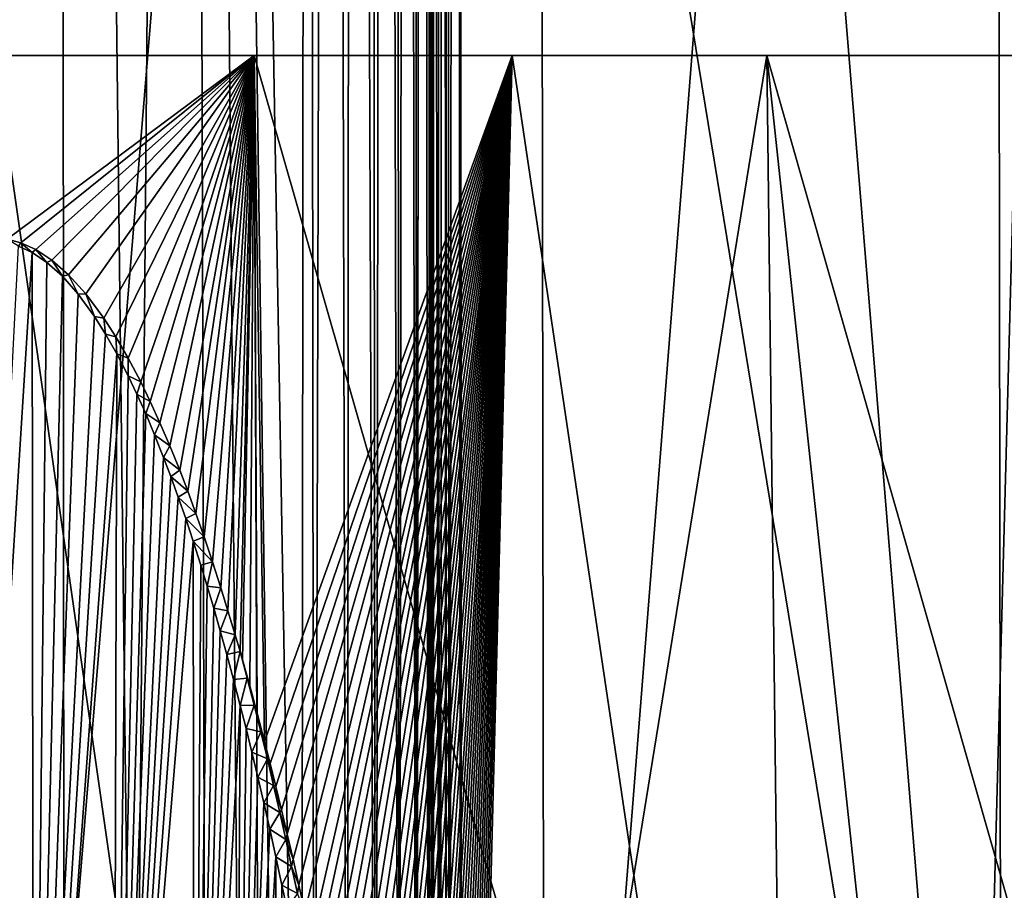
# Model space of a CAD drawing. Header units: millimetres. Extents: x -23 to 23, y -1 to 161.
# Tile 52 of 68: x 0.16 to 6.33, y 124.3 to 129.76. Entities that reach past the tile are written whole.
import ezdxf

# ---------------------------------------------------------------- set-up
doc = ezdxf.new("R2010")
doc.units = ezdxf.units.MM
doc.header["$LTSCALE"] = 79.788429
for name, color, linetype in [('106', 7, 'CONTINUOUS'), ('112', 7, 'CONTINUOUS'), ('115', 7, 'CONTINUOUS'), ('116', 7, 'CONTINUOUS'), ('130', 7, 'CONTINUOUS'), ('65', 7, 'CONTINUOUS'), ('67', 7, 'CONTINUOUS'), ('68', 7, 'CONTINUOUS')]:
    doc.layers.add(name, color=color, linetype=linetype)

msp = doc.modelspace()

# ---------------------------------------------------------------- linework, layer by layer
at = {"layer": '106', "color": 7, "linetype": 'CONTINUOUS'}
for points in [[(-0.4122, 159.9961, 21.0487), (0.0072, 120.5366, 21.3703), (0.4124, 159.9961, 21.0487), (-0.4122, 159.9961, 21.0487)], [(0.0072, 120.5366, 21.3703), (0.4368, 120.492, 21.3962), (0.4124, 159.9961, 21.0487), (0.0072, 120.5366, 21.3703)], [(0.4368, 120.492, 21.3962), (0.8752, 120.354, 21.4754), (0.4124, 159.9961, 21.0487), (0.4368, 120.492, 21.3962)], [(0.4124, 159.9961, 21.0487), (0.8752, 120.354, 21.4754), (1.2171, 159.99, 21.229), (0.4124, 159.9961, 21.0487)], [(0.8752, 120.354, 21.4754), (1.3267, 120.1026, 21.6166), (1.2171, 159.99, 21.229), (0.8752, 120.354, 21.4754)], [(1.7833, 119.708, 21.8287), (1.9251, 119.5481, 21.9108), (1.2171, 159.99, 21.229), (1.7833, 119.708, 21.8287)], [(1.2171, 159.99, 21.229), (1.9251, 119.5481, 21.9108), (1.9629, 159.9781, 21.5809), (1.2171, 159.99, 21.229)], [(1.5556, 119.9252, 21.7135), (1.7833, 119.708, 21.8287), (1.2171, 159.99, 21.229), (1.5556, 119.9252, 21.7135)], [(1.3267, 120.1026, 21.6166), (1.5556, 119.9252, 21.7135), (1.2171, 159.99, 21.229), (1.3267, 120.1026, 21.6166)], [(1.9251, 119.5481, 21.9108), (2.0052, 119.4478, 21.961), (1.9629, 159.9781, 21.5809), (1.9251, 119.5481, 21.9108)], [(1.9629, 159.9781, 21.5809), (2.0052, 119.4478, 21.961), (2.1139, 159.966, 21.6788), (1.9629, 159.9781, 21.5809)], [(2.0052, 119.4478, 21.961), (2.2118, 119.1487, 22.1042), (2.1139, 159.966, 21.6788), (2.0052, 119.4478, 21.961)], [(2.1139, 159.966, 21.6788), (2.2118, 119.1487, 22.1042), (2.2417, 159.9382, 21.7703), (2.1139, 159.966, 21.6788)], [(2.2118, 119.1487, 22.1042), (2.3921, 118.8232, 22.2473), (2.2417, 159.9382, 21.7703), (2.2118, 119.1487, 22.1042)], [(2.2417, 159.9382, 21.7703), (2.3921, 118.8232, 22.2473), (2.3496, 159.8974, 21.8542), (2.2417, 159.9382, 21.7703)], [(2.3496, 159.8974, 21.8542), (2.3921, 118.8232, 22.2473), (2.441, 159.8455, 21.9306), (2.3496, 159.8974, 21.8542)], [(2.3921, 118.8232, 22.2473), (2.5391, 118.4864, 22.3786), (2.441, 159.8455, 21.9306), (2.3921, 118.8232, 22.2473)], [(2.441, 159.8455, 21.9306), (2.5391, 118.4864, 22.3786), (2.5181, 159.7839, 21.999), (2.441, 159.8455, 21.9306)], [(2.5181, 159.7839, 21.999), (2.5391, 118.4864, 22.3786), (2.5825, 159.7142, 22.0594), (2.5181, 159.7839, 21.999)], [(2.5391, 118.4864, 22.3786), (2.6466, 118.1666, 22.4844), (2.5825, 159.7142, 22.0594), (2.5391, 118.4864, 22.3786)], [(2.5825, 159.7142, 22.0594), (2.6466, 118.1666, 22.4844), (2.6355, 159.6372, 22.1115), (2.5825, 159.7142, 22.0594)], [(2.6466, 118.1666, 22.4844), (2.6497, 118.1559, 22.4876), (2.6355, 159.6372, 22.1115), (2.6466, 118.1666, 22.4844)], [(2.6355, 159.6372, 22.1115), (2.6497, 118.1559, 22.4876), (2.6781, 159.5542, 22.1549), (2.6355, 159.6372, 22.1115)], [(2.6497, 118.1559, 22.4876), (2.7246, 117.8512, 22.5672), (2.6781, 159.5542, 22.1549), (2.6497, 118.1559, 22.4876)], [(2.6781, 159.5542, 22.1549), (2.7246, 117.8512, 22.5672), (2.7336, 159.374, 22.2144), (2.6781, 159.5542, 22.1549)], [(2.7336, 159.374, 22.2144), (2.7246, 117.8512, 22.5672), (2.7394, 117.8512, 22.5829), (2.7336, 159.374, 22.2144)], [(2.7394, 117.8512, 22.5829), (2.7529, 138.5378, 22.4169), (2.7336, 159.374, 22.2144), (2.7394, 117.8512, 22.5829)], [(2.7541, 117.8512, 22.5987), (2.7529, 138.5378, 22.4169), (2.7394, 117.8512, 22.5829), (2.7541, 117.8512, 22.5987)]]:
    msp.add_3dface(points, dxfattribs=at)
at = {"layer": '112', "color": 7, "linetype": 'CONTINUOUS'}
for points in [[(2.8134, 159.1855, 22.2805), (2.7517, 159.1851, 22.2354), (2.7965, 117.8515, 22.6335), (2.8134, 159.1855, 22.2805)], [(2.7517, 159.1851, 22.2354), (2.7529, 138.5378, 22.4169), (2.7965, 117.8515, 22.6335), (2.7517, 159.1851, 22.2354)], [(2.8321, 117.8516, 22.6507), (2.8134, 159.1855, 22.2805), (2.7965, 117.8515, 22.6335), (2.8321, 117.8516, 22.6507)], [(2.8304, 159.1855, 22.2876), (2.8134, 159.1855, 22.2805), (2.8321, 117.8516, 22.6507), (2.8304, 159.1855, 22.2876)], [(2.8878, 159.1856, 22.2992), (2.8304, 159.1855, 22.2876), (2.853, 117.8517, 22.6571), (2.8878, 159.1856, 22.2992)], [(2.853, 117.8517, 22.6571), (2.8304, 159.1855, 22.2876), (2.8321, 117.8516, 22.6507), (2.853, 117.8517, 22.6571)], [(2.9264, 117.8517, 22.6613), (2.8878, 159.1856, 22.2992), (2.853, 117.8517, 22.6571), (2.9264, 117.8517, 22.6613)], [(2.9264, 117.8517, 22.6613), (2.9254, 138.59, 22.479), (2.8878, 159.1856, 22.2992), (2.9264, 117.8517, 22.6613)], [(2.7529, 138.5378, 22.4169), (2.7541, 117.8512, 22.5987), (2.7965, 117.8515, 22.6335), (2.7529, 138.5378, 22.4169)]]:
    msp.add_3dface(points, dxfattribs=at)
at = {"layer": '115', "color": 7, "linetype": 'CONTINUOUS'}
for points in [[(0.2369, 128.2978, 20.7705), (-0.2508, 120.5384, 20.907), (0.15, 128.3376, 20.766), (0.2369, 128.2978, 20.7705)], [(0.2456, 120.5389, 20.9067), (-0.2508, 120.5384, 20.907), (0.2369, 128.2978, 20.7705), (0.2456, 120.5389, 20.9067)], [(0.3291, 128.2359, 20.7776), (0.2456, 120.5389, 20.9067), (0.2369, 128.2978, 20.7705), (0.3291, 128.2359, 20.7776)], [(0.4256, 128.1495, 20.7874), (0.2456, 120.5389, 20.9067), (0.3291, 128.2359, 20.7776), (0.4256, 128.1495, 20.7874)], [(0.5253, 128.0367, 20.8003), (0.2456, 120.5389, 20.9067), (0.4256, 128.1495, 20.7874), (0.5253, 128.0367, 20.8003)], [(0.6274, 127.8962, 20.8163), (0.2456, 120.5389, 20.9067), (0.5253, 128.0367, 20.8003), (0.6274, 127.8962, 20.8163)], [(0.6968, 127.7862, 20.8289), (0.2456, 120.5389, 20.9067), (0.6274, 127.8962, 20.8163), (0.6968, 127.7862, 20.8289)], [(0.7673, 127.6624, 20.843), (0.2456, 120.5389, 20.9067), (0.6968, 127.7862, 20.8289), (0.7673, 127.6624, 20.843)], [(0.7459, 120.4431, 20.9672), (0.2456, 120.5389, 20.9067), (0.7673, 127.6624, 20.843), (0.7459, 120.4431, 20.9672)], [(0.8388, 127.5241, 20.8589), (0.7459, 120.4431, 20.9672), (0.7673, 127.6624, 20.843), (0.8388, 127.5241, 20.8589)], [(0.8932, 127.4103, 20.8719), (0.7459, 120.4431, 20.9672), (0.8388, 127.5241, 20.8589), (0.8932, 127.4103, 20.8719)], [(0.9483, 127.2876, 20.8859), (0.7459, 120.4431, 20.9672), (0.8932, 127.4103, 20.8719), (0.9483, 127.2876, 20.8859)], [(1.004, 127.1554, 20.9011), (0.7459, 120.4431, 20.9672), (0.9483, 127.2876, 20.8859), (1.004, 127.1554, 20.9011)], [(1.0605, 127.0133, 20.9174), (0.7459, 120.4431, 20.9672), (1.004, 127.1554, 20.9011), (1.0605, 127.0133, 20.9174)], [(1.1062, 126.8923, 20.9313), (0.7459, 120.4431, 20.9672), (1.0605, 127.0133, 20.9174), (1.1062, 126.8923, 20.9313)], [(1.1524, 126.7643, 20.946), (0.7459, 120.4431, 20.9672), (1.1062, 126.8923, 20.9313), (1.1524, 126.7643, 20.946)], [(1.1991, 126.6292, 20.9615), (0.7459, 120.4431, 20.9672), (1.1524, 126.7643, 20.946), (1.1991, 126.6292, 20.9615)], [(1.2464, 126.4866, 20.9779), (0.7459, 120.4431, 20.9672), (1.1991, 126.6292, 20.9615), (1.2464, 126.4866, 20.9779)], [(1.2547, 120.2385, 21.0945), (0.7459, 120.4431, 20.9672), (1.2464, 126.4866, 20.9779), (1.2547, 120.2385, 21.0945)], [(1.2941, 126.3363, 20.9953), (1.2547, 120.2385, 21.0945), (1.2464, 126.4866, 20.9779), (1.2941, 126.3363, 20.9953)], [(1.3343, 126.2049, 21.0104), (1.2547, 120.2385, 21.0945), (1.2941, 126.3363, 20.9953), (1.3343, 126.2049, 21.0104)], [(1.3749, 126.0677, 21.0262), (1.2547, 120.2385, 21.0945), (1.3343, 126.2049, 21.0104), (1.3749, 126.0677, 21.0262)], [(1.4159, 125.9245, 21.0428), (1.2547, 120.2385, 21.0945), (1.3749, 126.0677, 21.0262), (1.4159, 125.9245, 21.0428)], [(1.4573, 125.775, 21.0601), (1.2547, 120.2385, 21.0945), (1.4159, 125.9245, 21.0428), (1.4573, 125.775, 21.0601)], [(1.4991, 125.6193, 21.0781), (1.2547, 120.2385, 21.0945), (1.4573, 125.775, 21.0601), (1.4991, 125.6193, 21.0781)], [(1.5413, 125.4567, 21.0969), (1.2547, 120.2385, 21.0945), (1.4991, 125.6193, 21.0781), (1.5413, 125.4567, 21.0969)], [(1.5114, 120.0885, 21.1858), (1.2547, 120.2385, 21.0945), (1.5413, 125.4567, 21.0969), (1.5114, 120.0885, 21.1858)], [(1.5778, 125.312, 21.1137), (1.5114, 120.0885, 21.1858), (1.5413, 125.4567, 21.0969), (1.5778, 125.312, 21.1137)], [(1.6146, 125.1621, 21.1311), (1.5114, 120.0885, 21.1858), (1.5778, 125.312, 21.1137), (1.6146, 125.1621, 21.1311)], [(1.6517, 125.0066, 21.1491), (1.5114, 120.0885, 21.1858), (1.6146, 125.1621, 21.1311), (1.6517, 125.0066, 21.1491)], [(1.6891, 124.8458, 21.1678), (1.5114, 120.0885, 21.1858), (1.6517, 125.0066, 21.1491), (1.6891, 124.8458, 21.1678)], [(1.7268, 124.6793, 21.1872), (1.5114, 120.0885, 21.1858), (1.6891, 124.8458, 21.1678), (1.7268, 124.6793, 21.1872)], [(1.7649, 124.5068, 21.2073), (1.5114, 120.0885, 21.1858), (1.7268, 124.6793, 21.1872), (1.7649, 124.5068, 21.2073)], [(1.7677, 119.9021, 21.2968), (1.5114, 120.0885, 21.1858), (1.7649, 124.5068, 21.2073), (1.7677, 119.9021, 21.2968)], [(1.8032, 124.3284, 21.2281), (1.7677, 119.9021, 21.2968), (1.7649, 124.5068, 21.2073), (1.8032, 124.3284, 21.2281)], [(1.8332, 124.1853, 21.2448), (1.7677, 119.9021, 21.2968), (1.8032, 124.3284, 21.2281), (1.8332, 124.1853, 21.2448)]]:
    msp.add_3dface(points, dxfattribs=at)
at = {"layer": '116', "color": 7, "linetype": 'CONTINUOUS'}
for points in [[(0.0784, 128.382, 20.7618), (0.1659, 128.3593, 20.7645), (0.15, 128.3376, 20.766), (0.0784, 128.382, 20.7618)], [(0.1659, 128.3593, 20.7645), (0.2369, 128.2978, 20.7705), (0.15, 128.3376, 20.766), (0.1659, 128.3593, 20.7645)], [(0.1659, 128.3593, 20.7645), (0.2589, 128.3173, 20.7695), (0.2369, 128.2978, 20.7705), (0.1659, 128.3593, 20.7645)], [(0.2589, 128.3173, 20.7695), (0.3291, 128.2359, 20.7776), (0.2369, 128.2978, 20.7705), (0.2589, 128.3173, 20.7695)], [(0.2589, 128.3173, 20.7695), (0.3588, 128.2517, 20.7772), (0.3291, 128.2359, 20.7776), (0.2589, 128.3173, 20.7695)], [(0.3588, 128.2517, 20.7772), (0.4256, 128.1495, 20.7874), (0.3291, 128.2359, 20.7776), (0.3588, 128.2517, 20.7772)], [(0.3588, 128.2517, 20.7772), (0.4642, 128.1593, 20.7881), (0.4256, 128.1495, 20.7874), (0.3588, 128.2517, 20.7772)], [(0.4642, 128.1593, 20.7881), (0.5253, 128.0367, 20.8003), (0.4256, 128.1495, 20.7874), (0.4642, 128.1593, 20.7881)], [(0.4642, 128.1593, 20.7881), (0.5731, 128.0387, 20.8024), (0.5253, 128.0367, 20.8003), (0.4642, 128.1593, 20.7881)], [(0.5731, 128.0387, 20.8024), (0.6274, 127.8962, 20.8163), (0.5253, 128.0367, 20.8003), (0.5731, 128.0387, 20.8024)], [(0.5731, 128.0387, 20.8024), (0.685, 127.8877, 20.8203), (0.6274, 127.8962, 20.8163), (0.5731, 128.0387, 20.8024)], [(0.685, 127.8877, 20.8203), (0.6968, 127.7862, 20.8289), (0.6274, 127.8962, 20.8163), (0.685, 127.8877, 20.8203)], [(0.685, 127.8877, 20.8203), (0.7612, 127.7693, 20.8343), (0.6968, 127.7862, 20.8289), (0.685, 127.8877, 20.8203)], [(0.7612, 127.7693, 20.8343), (0.7673, 127.6624, 20.843), (0.6968, 127.7862, 20.8289), (0.7612, 127.7693, 20.8343)], [(0.7612, 127.7693, 20.8343), (0.8387, 127.6357, 20.8501), (0.7673, 127.6624, 20.843), (0.7612, 127.7693, 20.8343)], [(0.8387, 127.6357, 20.8501), (0.8388, 127.5241, 20.8589), (0.7673, 127.6624, 20.843), (0.8387, 127.6357, 20.8501)], [(0.8387, 127.6357, 20.8501), (0.9174, 127.4862, 20.8679), (0.8388, 127.5241, 20.8589), (0.8387, 127.6357, 20.8501)], [(0.9174, 127.4862, 20.8679), (0.8932, 127.4103, 20.8719), (0.8388, 127.5241, 20.8589), (0.9174, 127.4862, 20.8679)], [(0.9174, 127.4862, 20.8679), (0.9773, 127.363, 20.8825), (0.8932, 127.4103, 20.8719), (0.9174, 127.4862, 20.8679)], [(0.9773, 127.363, 20.8825), (0.9483, 127.2876, 20.8859), (0.8932, 127.4103, 20.8719), (0.9773, 127.363, 20.8825)], [(0.9773, 127.363, 20.8825), (1.038, 127.23, 20.8983), (0.9483, 127.2876, 20.8859), (0.9773, 127.363, 20.8825)], [(1.038, 127.23, 20.8983), (1.004, 127.1554, 20.9011), (0.9483, 127.2876, 20.8859), (1.038, 127.23, 20.8983)], [(1.038, 127.23, 20.8983), (1.0995, 127.0865, 20.9154), (1.004, 127.1554, 20.9011), (1.038, 127.23, 20.8983)], [(1.0995, 127.0865, 20.9154), (1.0605, 127.0133, 20.9174), (1.004, 127.1554, 20.9011), (1.0995, 127.0865, 20.9154)], [(1.0995, 127.0865, 20.9154), (1.1618, 126.932, 20.9338), (1.0605, 127.0133, 20.9174), (1.0995, 127.0865, 20.9154)], [(1.1618, 126.932, 20.9338), (1.1062, 126.8923, 20.9313), (1.0605, 127.0133, 20.9174), (1.1618, 126.932, 20.9338)], [(1.1618, 126.932, 20.9338), (1.2123, 126.8004, 20.9495), (1.1062, 126.8923, 20.9313), (1.1618, 126.932, 20.9338)], [(1.2123, 126.8004, 20.9495), (1.1524, 126.7643, 20.946), (1.1062, 126.8923, 20.9313), (1.2123, 126.8004, 20.9495)], [(1.2123, 126.8004, 20.9495), (1.2634, 126.6609, 20.9661), (1.1524, 126.7643, 20.946), (1.2123, 126.8004, 20.9495)], [(1.2634, 126.6609, 20.9661), (1.1991, 126.6292, 20.9615), (1.1524, 126.7643, 20.946), (1.2634, 126.6609, 20.9661)], [(1.2634, 126.6609, 20.9661), (1.315, 126.5137, 20.9837), (1.1991, 126.6292, 20.9615), (1.2634, 126.6609, 20.9661)], [(1.315, 126.5137, 20.9837), (1.2464, 126.4866, 20.9779), (1.1991, 126.6292, 20.9615), (1.315, 126.5137, 20.9837)], [(1.315, 126.5137, 20.9837), (1.3672, 126.3581, 21.0023), (1.2464, 126.4866, 20.9779), (1.315, 126.5137, 20.9837)], [(1.3672, 126.3581, 21.0023), (1.2941, 126.3363, 20.9953), (1.2464, 126.4866, 20.9779), (1.3672, 126.3581, 21.0023)], [(1.3672, 126.3581, 21.0023), (1.3343, 126.2049, 21.0104), (1.2941, 126.3363, 20.9953), (1.3672, 126.3581, 21.0023)], [(1.3672, 126.3581, 21.0023), (1.42, 126.194, 21.0219), (1.3343, 126.2049, 21.0104), (1.3672, 126.3581, 21.0023)], [(1.42, 126.194, 21.0219), (1.3749, 126.0677, 21.0262), (1.3343, 126.2049, 21.0104), (1.42, 126.194, 21.0219)], [(1.42, 126.194, 21.0219), (1.4645, 126.0502, 21.0391), (1.3749, 126.0677, 21.0262), (1.42, 126.194, 21.0219)], [(1.4645, 126.0502, 21.0391), (1.4159, 125.9245, 21.0428), (1.3749, 126.0677, 21.0262), (1.4645, 126.0502, 21.0391)], [(1.4645, 126.0502, 21.0391), (1.5095, 125.9001, 21.0571), (1.4159, 125.9245, 21.0428), (1.4645, 126.0502, 21.0391)], [(1.5095, 125.9001, 21.0571), (1.4573, 125.775, 21.0601), (1.4159, 125.9245, 21.0428), (1.5095, 125.9001, 21.0571)], [(1.5095, 125.9001, 21.0571), (1.5401, 125.7947, 21.0698), (1.4573, 125.775, 21.0601), (1.5095, 125.9001, 21.0571)], [(1.5401, 125.7947, 21.0698), (1.4991, 125.6193, 21.0781), (1.4573, 125.775, 21.0601), (1.5401, 125.7947, 21.0698)], [(1.4991, 125.6193, 21.0781), (1.5401, 125.7947, 21.0698), (1.5851, 125.6264, 21.0902), (1.4991, 125.6193, 21.0781)], [(1.5401, 125.7947, 21.0698), (1.5548, 125.7434, 21.0759), (1.5851, 125.6264, 21.0902), (1.5401, 125.7947, 21.0698)], [(1.5548, 125.7434, 21.0759), (1.6006, 125.5796, 21.0956), (1.5851, 125.6264, 21.0902), (1.5548, 125.7434, 21.0759)], [(1.5413, 125.4567, 21.0969), (1.4991, 125.6193, 21.0781), (1.5851, 125.6264, 21.0902), (1.5413, 125.4567, 21.0969)], [(1.6284, 125.4585, 21.1105), (1.5413, 125.4567, 21.0969), (1.5851, 125.6264, 21.0902), (1.6284, 125.4585, 21.1105)], [(1.6006, 125.5796, 21.0956), (1.6284, 125.4585, 21.1105), (1.5851, 125.6264, 21.0902), (1.6006, 125.5796, 21.0956)], [(1.6006, 125.5796, 21.0956), (1.6469, 125.4088, 21.1162), (1.6284, 125.4585, 21.1105), (1.6006, 125.5796, 21.0956)], [(1.5778, 125.312, 21.1137), (1.5413, 125.4567, 21.0969), (1.6284, 125.4585, 21.1105), (1.5778, 125.312, 21.1137)], [(1.6704, 125.2903, 21.1309), (1.5778, 125.312, 21.1137), (1.6284, 125.4585, 21.1105), (1.6704, 125.2903, 21.1309)], [(1.6469, 125.4088, 21.1162), (1.6704, 125.2903, 21.1309), (1.6284, 125.4585, 21.1105), (1.6469, 125.4088, 21.1162)], [(1.6469, 125.4088, 21.1162), (1.6937, 125.2303, 21.1377), (1.6704, 125.2903, 21.1309), (1.6469, 125.4088, 21.1162)], [(1.6146, 125.1621, 21.1311), (1.5778, 125.312, 21.1137), (1.6704, 125.2903, 21.1309), (1.6146, 125.1621, 21.1311)], [(1.7113, 125.1218, 21.1513), (1.6146, 125.1621, 21.1311), (1.6704, 125.2903, 21.1309), (1.7113, 125.1218, 21.1513)], [(1.6937, 125.2303, 21.1377), (1.7113, 125.1218, 21.1513), (1.6704, 125.2903, 21.1309), (1.6937, 125.2303, 21.1377)], [(1.6937, 125.2303, 21.1377), (1.729, 125.0916, 21.1544), (1.7113, 125.1218, 21.1513), (1.6937, 125.2303, 21.1377)], [(1.6517, 125.0066, 21.1491), (1.6146, 125.1621, 21.1311), (1.7113, 125.1218, 21.1513), (1.6517, 125.0066, 21.1491)], [(1.7509, 124.9531, 21.1717), (1.6517, 125.0066, 21.1491), (1.7113, 125.1218, 21.1513), (1.7509, 124.9531, 21.1717)], [(1.729, 125.0916, 21.1544), (1.7509, 124.9531, 21.1717), (1.7113, 125.1218, 21.1513), (1.729, 125.0916, 21.1544)], [(1.729, 125.0916, 21.1544), (1.7646, 124.9484, 21.1716), (1.7509, 124.9531, 21.1717), (1.729, 125.0916, 21.1544)], [(1.6891, 124.8458, 21.1678), (1.6517, 125.0066, 21.1491), (1.7509, 124.9531, 21.1717), (1.6891, 124.8458, 21.1678)], [(1.7896, 124.7842, 21.1922), (1.6891, 124.8458, 21.1678), (1.7509, 124.9531, 21.1717), (1.7896, 124.7842, 21.1922)], [(1.7646, 124.9484, 21.1716), (1.8005, 124.8005, 21.1895), (1.7509, 124.9531, 21.1717), (1.7646, 124.9484, 21.1716)], [(1.8005, 124.8005, 21.1895), (1.7896, 124.7842, 21.1922), (1.7509, 124.9531, 21.1717), (1.8005, 124.8005, 21.1895)], [(1.7268, 124.6793, 21.1872), (1.6891, 124.8458, 21.1678), (1.7896, 124.7842, 21.1922), (1.7268, 124.6793, 21.1872)], [(1.8272, 124.6151, 21.2127), (1.7268, 124.6793, 21.1872), (1.7896, 124.7842, 21.1922), (1.8272, 124.6151, 21.2127)], [(1.8005, 124.8005, 21.1895), (1.8366, 124.648, 21.2079), (1.7896, 124.7842, 21.1922), (1.8005, 124.8005, 21.1895)], [(1.8366, 124.648, 21.2079), (1.8272, 124.6151, 21.2127), (1.7896, 124.7842, 21.1922), (1.8366, 124.648, 21.2079)], [(1.7649, 124.5068, 21.2073), (1.7268, 124.6793, 21.1872), (1.8272, 124.6151, 21.2127), (1.7649, 124.5068, 21.2073)], [(1.8366, 124.648, 21.2079), (1.873, 124.4908, 21.227), (1.8272, 124.6151, 21.2127), (1.8366, 124.648, 21.2079)], [(1.8639, 124.4457, 21.2332), (1.7649, 124.5068, 21.2073), (1.8272, 124.6151, 21.2127), (1.8639, 124.4457, 21.2332)], [(1.873, 124.4908, 21.227), (1.8639, 124.4457, 21.2332), (1.8272, 124.6151, 21.2127), (1.873, 124.4908, 21.227)], [(1.8032, 124.3284, 21.2281), (1.7649, 124.5068, 21.2073), (1.8639, 124.4457, 21.2332), (1.8032, 124.3284, 21.2281)], [(1.873, 124.4908, 21.227), (1.9097, 124.3285, 21.2466), (1.8639, 124.4457, 21.2332), (1.873, 124.4908, 21.227)], [(1.8998, 124.2763, 21.2538), (1.8032, 124.3284, 21.2281), (1.8639, 124.4457, 21.2332), (1.8998, 124.2763, 21.2538)], [(1.9097, 124.3285, 21.2466), (1.8998, 124.2763, 21.2538), (1.8639, 124.4457, 21.2332), (1.9097, 124.3285, 21.2466)], [(1.8332, 124.1853, 21.2448), (1.8032, 124.3284, 21.2281), (1.8998, 124.2763, 21.2538), (1.8332, 124.1853, 21.2448)], [(1.9097, 124.3285, 21.2466), (1.9466, 124.161, 21.2669), (1.8998, 124.2763, 21.2538), (1.9097, 124.3285, 21.2466)]]:
    msp.add_3dface(points, dxfattribs=at)
at = {"layer": '130', "color": 7, "linetype": 'CONTINUOUS'}
for points in [[(20.75, 129.5346, -0.15), (20.686, 129.5346, 1.478), (-20.75, 129.5346, -0.15), (20.75, 129.5346, -0.15)], [(20.75, 129.5346, -0.15), (-20.75, 129.5346, -0.15), (-20.686, 129.5346, -1.778), (20.75, 129.5346, -0.15)], [(20.686, 129.5346, 1.478), (-20.686, 129.5346, 1.478), (-20.75, 129.5346, -0.15), (20.686, 129.5346, 1.478)], [(20.75, 129.5346, -0.15), (-20.686, 129.5346, -1.778), (20.686, 129.5346, -1.778), (20.75, 129.5346, -0.15)], [(20.686, 129.5346, 1.478), (20.4946, 129.5346, 3.0959), (-20.686, 129.5346, 1.478), (20.686, 129.5346, 1.478)], [(20.4946, 129.5346, 3.0959), (-20.4946, 129.5346, 3.0959), (-20.686, 129.5346, 1.478), (20.4946, 129.5346, 3.0959)], [(-20.686, 129.5346, -1.778), (-20.4946, 129.5346, -3.3959), (20.686, 129.5346, -1.778), (-20.686, 129.5346, -1.778)], [(20.4946, 129.5346, 3.0959), (20.1767, 129.5346, 4.694), (-20.4946, 129.5346, 3.0959), (20.4946, 129.5346, 3.0959)], [(20.1767, 129.5346, 4.694), (-20.1767, 129.5346, 4.694), (-20.4946, 129.5346, 3.0959), (20.1767, 129.5346, 4.694)], [(-20.4946, 129.5346, -3.3959), (-20.1767, 129.5346, -4.994), (20.4946, 129.5346, -3.3959), (-20.4946, 129.5346, -3.3959)], [(-20.4946, 129.5346, -3.3959), (20.4946, 129.5346, -3.3959), (20.686, 129.5346, -1.778), (-20.4946, 129.5346, -3.3959)], [(20.1767, 129.5346, 4.694), (19.7344, 129.5346, 6.2621), (-20.1767, 129.5346, 4.694), (20.1767, 129.5346, 4.694)], [(19.7344, 129.5346, 6.2621), (-19.7344, 129.5346, 6.2621), (-20.1767, 129.5346, 4.694), (19.7344, 129.5346, 6.2621)], [(-20.1767, 129.5346, -4.994), (-19.7344, 129.5346, -6.5621), (20.1767, 129.5346, -4.994), (-20.1767, 129.5346, -4.994)], [(-20.1767, 129.5346, -4.994), (20.1767, 129.5346, -4.994), (20.4946, 129.5346, -3.3959), (-20.1767, 129.5346, -4.994)], [(19.7344, 129.5346, 6.2621), (19.1704, 129.5346, 7.7909), (-19.7344, 129.5346, 6.2621), (19.7344, 129.5346, 6.2621)], [(19.1704, 129.5346, 7.7909), (-19.1704, 129.5346, 7.7909), (-19.7344, 129.5346, 6.2621), (19.1704, 129.5346, 7.7909)], [(-19.7344, 129.5346, -6.5621), (-19.1704, 129.5346, -8.0909), (19.7344, 129.5346, -6.5621), (-19.7344, 129.5346, -6.5621)], [(-19.7344, 129.5346, -6.5621), (19.7344, 129.5346, -6.5621), (20.1767, 129.5346, -4.994), (-19.7344, 129.5346, -6.5621)], [(19.1704, 129.5346, 7.7909), (18.4885, 129.5346, 9.2701), (-19.1704, 129.5346, 7.7909), (19.1704, 129.5346, 7.7909)], [(18.4885, 129.5346, 9.2701), (-18.4885, 129.5346, 9.2701), (-19.1704, 129.5346, 7.7909), (18.4885, 129.5346, 9.2701)], [(-19.1704, 129.5346, -8.0909), (-18.4885, 129.5346, -9.5701), (19.1704, 129.5346, -8.0909), (-19.1704, 129.5346, -8.0909)], [(-19.1704, 129.5346, -8.0909), (19.1704, 129.5346, -8.0909), (19.7344, 129.5346, -6.5621), (-19.1704, 129.5346, -8.0909)], [(18.4885, 129.5346, 9.2701), (17.6922, 129.5346, 10.692), (-18.4885, 129.5346, 9.2701), (18.4885, 129.5346, 9.2701)], [(17.6922, 129.5346, 10.692), (-17.6922, 129.5346, 10.692), (-18.4885, 129.5346, 9.2701), (17.6922, 129.5346, 10.692)], [(-18.4885, 129.5346, -9.5701), (-17.6922, 129.5346, -10.992), (18.4885, 129.5346, -9.5701), (-18.4885, 129.5346, -9.5701)], [(-18.4885, 129.5346, -9.5701), (18.4885, 129.5346, -9.5701), (19.1704, 129.5346, -8.0909), (-18.4885, 129.5346, -9.5701)], [(17.6922, 129.5346, 10.692), (16.7873, 129.5346, 12.0463), (-17.6922, 129.5346, 10.692), (17.6922, 129.5346, 10.692)], [(16.7873, 129.5346, 12.0463), (-16.7873, 129.5346, 12.0463), (-17.6922, 129.5346, 10.692), (16.7873, 129.5346, 12.0463)], [(-17.6922, 129.5346, -10.992), (-16.7873, 129.5346, -12.3463), (17.6922, 129.5346, -10.992), (-17.6922, 129.5346, -10.992)], [(-17.6922, 129.5346, -10.992), (17.6922, 129.5346, -10.992), (18.4885, 129.5346, -9.5701), (-17.6922, 129.5346, -10.992)], [(16.7873, 129.5346, 12.0463), (15.7783, 129.5346, 13.3261), (-16.7873, 129.5346, 12.0463), (16.7873, 129.5346, 12.0463)], [(15.7783, 129.5346, 13.3261), (-15.7783, 129.5346, 13.3261), (-16.7873, 129.5346, 12.0463), (15.7783, 129.5346, 13.3261)], [(-16.7873, 129.5346, -12.3463), (-15.7783, 129.5346, -13.6261), (16.7873, 129.5346, -12.3463), (-16.7873, 129.5346, -12.3463)], [(-16.7873, 129.5346, -12.3463), (16.7873, 129.5346, -12.3463), (17.6922, 129.5346, -10.992), (-16.7873, 129.5346, -12.3463)], [(15.7783, 129.5346, 13.3261), (14.6725, 129.5346, 14.5224), (-15.7783, 129.5346, 13.3261), (15.7783, 129.5346, 13.3261)], [(14.6725, 129.5346, 14.5224), (-14.6725, 129.5346, 14.5224), (-15.7783, 129.5346, 13.3261), (14.6725, 129.5346, 14.5224)], [(-15.7783, 129.5346, -13.6261), (-14.6725, 129.5346, -14.8224), (15.7783, 129.5346, -13.6261), (-15.7783, 129.5346, -13.6261)], [(-15.7783, 129.5346, -13.6261), (15.7783, 129.5346, -13.6261), (16.7873, 129.5346, -12.3463), (-15.7783, 129.5346, -13.6261)], [(14.6725, 129.5346, 14.5224), (13.4759, 129.5346, 15.6285), (-14.6725, 129.5346, 14.5224), (14.6725, 129.5346, 14.5224)], [(13.4759, 129.5346, 15.6285), (-13.4759, 129.5346, 15.6285), (-14.6725, 129.5346, 14.5224), (13.4759, 129.5346, 15.6285)], [(-14.6725, 129.5346, -14.8224), (-13.4759, 129.5346, -15.9285), (14.6725, 129.5346, -14.8224), (-14.6725, 129.5346, -14.8224)], [(-14.6725, 129.5346, -14.8224), (14.6725, 129.5346, -14.8224), (15.7783, 129.5346, -13.6261), (-14.6725, 129.5346, -14.8224)], [(13.4759, 129.5346, 15.6285), (12.1967, 129.5346, 16.637), (-13.4759, 129.5346, 15.6285), (13.4759, 129.5346, 15.6285)], [(12.1967, 129.5346, 16.637), (-12.1967, 129.5346, 16.637), (-13.4759, 129.5346, 15.6285), (12.1967, 129.5346, 16.637)], [(-13.4759, 129.5346, -15.9285), (-12.1967, 129.5346, -16.937), (13.4759, 129.5346, -15.9285), (-13.4759, 129.5346, -15.9285)], [(-13.4759, 129.5346, -15.9285), (13.4759, 129.5346, -15.9285), (14.6725, 129.5346, -14.8224), (-13.4759, 129.5346, -15.9285)], [(12.1967, 129.5346, 16.637), (10.8416, 129.5346, 17.5424), (-12.1967, 129.5346, 16.637), (12.1967, 129.5346, 16.637)], [(10.8416, 129.5346, 17.5424), (-10.8416, 129.5346, 17.5424), (-12.1967, 129.5346, 16.637), (10.8416, 129.5346, 17.5424)], [(-12.1967, 129.5346, -16.937), (-10.8416, 129.5346, -17.8424), (12.1967, 129.5346, -16.937), (-12.1967, 129.5346, -16.937)], [(-12.1967, 129.5346, -16.937), (12.1967, 129.5346, -16.937), (13.4759, 129.5346, -15.9285), (-12.1967, 129.5346, -16.937)], [(10.8416, 129.5346, 17.5424), (9.4205, 129.5346, 18.3383), (-10.8416, 129.5346, 17.5424), (10.8416, 129.5346, 17.5424)], [(9.4205, 129.5346, 18.3383), (-9.4205, 129.5346, 18.3383), (-10.8416, 129.5346, 17.5424), (9.4205, 129.5346, 18.3383)], [(-10.8416, 129.5346, -17.8424), (-9.4205, 129.5346, -18.6383), (10.8416, 129.5346, -17.8424), (-10.8416, 129.5346, -17.8424)], [(-10.8416, 129.5346, -17.8424), (10.8416, 129.5346, -17.8424), (12.1967, 129.5346, -16.937), (-10.8416, 129.5346, -17.8424)], [(9.4205, 129.5346, 18.3383), (7.9406, 129.5346, 19.0205), (-9.4205, 129.5346, 18.3383), (9.4205, 129.5346, 18.3383)], [(7.9406, 129.5346, 19.0205), (-7.9406, 129.5346, 19.0205), (-9.4205, 129.5346, 18.3383), (7.9406, 129.5346, 19.0205)], [(-9.4205, 129.5346, -18.6383), (-7.9406, 129.5346, -19.3205), (9.4205, 129.5346, -18.6383), (-9.4205, 129.5346, -18.6383)], [(-9.4205, 129.5346, -18.6383), (9.4205, 129.5346, -18.6383), (10.8416, 129.5346, -17.8424), (-9.4205, 129.5346, -18.6383)], [(7.9406, 129.5346, 19.0205), (6.4122, 129.5346, 19.5844), (-7.9406, 129.5346, 19.0205), (7.9406, 129.5346, 19.0205)], [(6.4122, 129.5346, 19.5844), (-6.4122, 129.5346, 19.5844), (-7.9406, 129.5346, 19.0205), (6.4122, 129.5346, 19.5844)], [(-7.9406, 129.5346, -19.3205), (-6.4122, 129.5346, -19.8844), (7.9406, 129.5346, -19.3205), (-7.9406, 129.5346, -19.3205)], [(-7.9406, 129.5346, -19.3205), (7.9406, 129.5346, -19.3205), (9.4205, 129.5346, -18.6383), (-7.9406, 129.5346, -19.3205)], [(6.4122, 129.5346, 19.5844), (4.8439, 129.5346, 20.0267), (-6.4122, 129.5346, 19.5844), (6.4122, 129.5346, 19.5844)], [(4.8439, 129.5346, 20.0267), (-4.8439, 129.5346, 20.0267), (-6.4122, 129.5346, 19.5844), (4.8439, 129.5346, 20.0267)], [(-6.4122, 129.5346, -19.8844), (-4.8439, 129.5346, -20.3267), (6.4122, 129.5346, -19.8844), (-6.4122, 129.5346, -19.8844)], [(-6.4122, 129.5346, -19.8844), (6.4122, 129.5346, -19.8844), (7.9406, 129.5346, -19.3205), (-6.4122, 129.5346, -19.8844)], [(4.8439, 129.5346, 20.0267), (3.246, 129.5346, 20.3445), (-4.8439, 129.5346, 20.0267), (4.8439, 129.5346, 20.0267)], [(3.246, 129.5346, 20.3445), (-3.246, 129.5346, 20.3445), (-4.8439, 129.5346, 20.0267), (3.246, 129.5346, 20.3445)], [(-4.8439, 129.5346, -20.3267), (-3.246, 129.5346, -20.6445), (4.8439, 129.5346, -20.3267), (-4.8439, 129.5346, -20.3267)], [(-4.8439, 129.5346, -20.3267), (4.8439, 129.5346, -20.3267), (6.4122, 129.5346, -19.8844), (-4.8439, 129.5346, -20.3267)], [(3.246, 129.5346, 20.3445), (1.6279, 129.5346, 20.536), (-3.246, 129.5346, 20.3445), (3.246, 129.5346, 20.3445)], [(1.6279, 129.5346, 20.536), (-1.6279, 129.5346, 20.536), (-3.246, 129.5346, 20.3445), (1.6279, 129.5346, 20.536)], [(-3.246, 129.5346, -20.6445), (-1.6279, 129.5346, -20.836), (3.246, 129.5346, -20.6445), (-3.246, 129.5346, -20.6445)], [(-3.246, 129.5346, -20.6445), (3.246, 129.5346, -20.6445), (4.8439, 129.5346, -20.3267), (-3.246, 129.5346, -20.6445)], [(1.6279, 129.5346, 20.536), (0, 129.5346, 20.6), (-1.6279, 129.5346, 20.536), (1.6279, 129.5346, 20.536)], [(-1.6279, 129.5346, -20.836), (0, 129.5346, -20.9), (1.6279, 129.5346, -20.836), (-1.6279, 129.5346, -20.836)], [(-1.6279, 129.5346, -20.836), (1.6279, 129.5346, -20.836), (3.246, 129.5346, -20.6445), (-1.6279, 129.5346, -20.836)]]:
    msp.add_3dface(points, dxfattribs=at)
at = {"layer": '65', "color": 7, "linetype": 'CONTINUOUS'}
for points in [[(0, 159.1856, -22.7875), (3.3964, 159.1856, -22.5313), (0, 117.8517, -23.1482), (0, 159.1856, -22.7875)], [(0, 117.8517, -23.1482), (3.3964, 159.1856, -22.5313), (3.4527, 117.8517, -22.8876), (0, 117.8517, -23.1482)], [(2.9243, 159.1856, 22.2978), (2.9254, 138.59, 22.479), (6.3179, 117.8517, 21.9634), (2.9243, 159.1856, 22.2978)], [(6.2591, 159.1856, 21.605), (2.9243, 159.1856, 22.2978), (6.3179, 117.8517, 21.9634), (6.2591, 159.1856, 21.605)], [(3.3964, 159.1856, -22.5313), (6.7159, 159.1856, -21.7684), (3.4527, 117.8517, -22.8876), (3.3964, 159.1856, -22.5313)], [(3.4527, 117.8517, -22.8876), (6.7159, 159.1856, -21.7684), (6.8272, 117.8517, -22.1115), (3.4527, 117.8517, -22.8876)], [(9.4523, 159.1856, 20.4197), (6.2591, 159.1856, 21.605), (9.5662, 117.8517, 20.7643), (9.4523, 159.1856, 20.4197)], [(9.5662, 117.8517, 20.7643), (6.2591, 159.1856, 21.605), (6.3179, 117.8517, 21.9634), (9.5662, 117.8517, 20.7643)], [(2.9254, 138.59, 22.479), (2.9264, 117.8517, 22.6613), (6.3179, 117.8517, 21.9634), (2.9254, 138.59, 22.479)]]:
    msp.add_3dface(points, dxfattribs=at)
at = {"layer": '67', "color": 7, "linetype": 'CONTINUOUS'}
for points in [[(0, 129.5346, 20.6), (1.6279, 129.5346, 20.536), (0.0784, 128.382, 20.7618), (0, 129.5346, 20.6)], [(0.0784, 128.382, 20.7618), (1.6279, 129.5346, 20.536), (0.1659, 128.3593, 20.7645), (0.0784, 128.382, 20.7618)], [(0.1659, 128.3593, 20.7645), (1.6279, 129.5346, 20.536), (0.2589, 128.3173, 20.7695), (0.1659, 128.3593, 20.7645)], [(0.2589, 128.3173, 20.7695), (1.6279, 129.5346, 20.536), (0.3588, 128.2517, 20.7772), (0.2589, 128.3173, 20.7695)], [(0.3588, 128.2517, 20.7772), (1.6279, 129.5346, 20.536), (0.4642, 128.1593, 20.7881), (0.3588, 128.2517, 20.7772)], [(0.4642, 128.1593, 20.7881), (1.6279, 129.5346, 20.536), (0.5731, 128.0387, 20.8024), (0.4642, 128.1593, 20.7881)], [(0.5731, 128.0387, 20.8024), (1.6279, 129.5346, 20.536), (0.685, 127.8877, 20.8203), (0.5731, 128.0387, 20.8024)], [(0.685, 127.8877, 20.8203), (1.6279, 129.5346, 20.536), (0.7612, 127.7693, 20.8343), (0.685, 127.8877, 20.8203)], [(0.7612, 127.7693, 20.8343), (1.6279, 129.5346, 20.536), (0.8387, 127.6357, 20.8501), (0.7612, 127.7693, 20.8343)], [(0.8387, 127.6357, 20.8501), (1.6279, 129.5346, 20.536), (0.9174, 127.4862, 20.8679), (0.8387, 127.6357, 20.8501)], [(0.9174, 127.4862, 20.8679), (1.6279, 129.5346, 20.536), (0.9773, 127.363, 20.8825), (0.9174, 127.4862, 20.8679)], [(0.9773, 127.363, 20.8825), (1.6279, 129.5346, 20.536), (1.038, 127.23, 20.8983), (0.9773, 127.363, 20.8825)], [(1.038, 127.23, 20.8983), (1.6279, 129.5346, 20.536), (1.0995, 127.0865, 20.9154), (1.038, 127.23, 20.8983)], [(1.0995, 127.0865, 20.9154), (1.6279, 129.5346, 20.536), (1.1618, 126.932, 20.9338), (1.0995, 127.0865, 20.9154)], [(1.1618, 126.932, 20.9338), (1.6279, 129.5346, 20.536), (1.2123, 126.8004, 20.9495), (1.1618, 126.932, 20.9338)], [(1.2123, 126.8004, 20.9495), (1.6279, 129.5346, 20.536), (1.2634, 126.6609, 20.9661), (1.2123, 126.8004, 20.9495)], [(1.2634, 126.6609, 20.9661), (1.6279, 129.5346, 20.536), (1.315, 126.5137, 20.9837), (1.2634, 126.6609, 20.9661)], [(1.315, 126.5137, 20.9837), (1.6279, 129.5346, 20.536), (1.3672, 126.3581, 21.0023), (1.315, 126.5137, 20.9837)], [(1.3672, 126.3581, 21.0023), (1.6279, 129.5346, 20.536), (1.42, 126.194, 21.0219), (1.3672, 126.3581, 21.0023)], [(1.42, 126.194, 21.0219), (1.6279, 129.5346, 20.536), (1.4645, 126.0502, 21.0391), (1.42, 126.194, 21.0219)], [(1.4645, 126.0502, 21.0391), (1.6279, 129.5346, 20.536), (1.5095, 125.9001, 21.0571), (1.4645, 126.0502, 21.0391)], [(1.5095, 125.9001, 21.0571), (1.6279, 129.5346, 20.536), (1.5401, 125.7947, 21.0698), (1.5095, 125.9001, 21.0571)], [(1.5401, 125.7947, 21.0698), (1.6279, 129.5346, 20.536), (1.5548, 125.7434, 21.0759), (1.5401, 125.7947, 21.0698)], [(1.5548, 125.7434, 21.0759), (1.6279, 129.5346, 20.536), (1.6006, 125.5796, 21.0956), (1.5548, 125.7434, 21.0759)], [(1.6006, 125.5796, 21.0956), (1.6279, 129.5346, 20.536), (1.6469, 125.4088, 21.1162), (1.6006, 125.5796, 21.0956)], [(1.6279, 129.5346, 20.536), (3.246, 129.5346, 20.3445), (1.6937, 125.2303, 21.1377), (1.6279, 129.5346, 20.536)], [(1.6469, 125.4088, 21.1162), (1.6279, 129.5346, 20.536), (1.6937, 125.2303, 21.1377), (1.6469, 125.4088, 21.1162)], [(1.6937, 125.2303, 21.1377), (3.246, 129.5346, 20.3445), (1.729, 125.0916, 21.1544), (1.6937, 125.2303, 21.1377)], [(1.729, 125.0916, 21.1544), (3.246, 129.5346, 20.3445), (1.7646, 124.9484, 21.1716), (1.729, 125.0916, 21.1544)], [(1.7646, 124.9484, 21.1716), (3.246, 129.5346, 20.3445), (1.8005, 124.8005, 21.1895), (1.7646, 124.9484, 21.1716)], [(1.8005, 124.8005, 21.1895), (3.246, 129.5346, 20.3445), (1.8366, 124.648, 21.2079), (1.8005, 124.8005, 21.1895)], [(1.8366, 124.648, 21.2079), (3.246, 129.5346, 20.3445), (1.873, 124.4908, 21.227), (1.8366, 124.648, 21.2079)], [(1.873, 124.4908, 21.227), (3.246, 129.5346, 20.3445), (1.9097, 124.3285, 21.2466), (1.873, 124.4908, 21.227)], [(1.9097, 124.3285, 21.2466), (3.246, 129.5346, 20.3445), (1.9466, 124.161, 21.2669), (1.9097, 124.3285, 21.2466)], [(1.9466, 124.161, 21.2669), (3.246, 129.5346, 20.3445), (1.9838, 123.9885, 21.2879), (1.9466, 124.161, 21.2669)], [(1.9838, 123.9885, 21.2879), (3.246, 129.5346, 20.3445), (2.0138, 123.8466, 21.3051), (1.9838, 123.9885, 21.2879)], [(2.0138, 123.8466, 21.3051), (3.246, 129.5346, 20.3445), (2.0439, 123.701, 21.3228), (2.0138, 123.8466, 21.3051)], [(2.0439, 123.701, 21.3228), (3.246, 129.5346, 20.3445), (2.0741, 123.5519, 21.341), (2.0439, 123.701, 21.3228)], [(2.0741, 123.5519, 21.341), (3.246, 129.5346, 20.3445), (2.1046, 123.3992, 21.3596), (2.0741, 123.5519, 21.341)], [(2.1046, 123.3992, 21.3596), (3.246, 129.5346, 20.3445), (2.1352, 123.2428, 21.3786), (2.1046, 123.3992, 21.3596)], [(2.1352, 123.2428, 21.3786), (3.246, 129.5346, 20.3445), (2.166, 123.0823, 21.3982), (2.1352, 123.2428, 21.3786)], [(2.166, 123.0823, 21.3982), (3.246, 129.5346, 20.3445), (2.1969, 122.918, 21.4183), (2.166, 123.0823, 21.3982)], [(2.1969, 122.918, 21.4183), (3.246, 129.5346, 20.3445), (2.228, 122.7498, 21.4389), (2.1969, 122.918, 21.4183)], [(2.228, 122.7498, 21.4389), (3.246, 129.5346, 20.3445), (2.2592, 122.5775, 21.46), (2.228, 122.7498, 21.4389)], [(2.2592, 122.5775, 21.46), (3.246, 129.5346, 20.3445), (2.2906, 122.4007, 21.4817), (2.2592, 122.5775, 21.46)], [(2.2906, 122.4007, 21.4817), (3.246, 129.5346, 20.3445), (2.3169, 122.2502, 21.5001), (2.2906, 122.4007, 21.4817)], [(2.3169, 122.2502, 21.5001), (3.246, 129.5346, 20.3445), (2.3433, 122.0968, 21.519), (2.3169, 122.2502, 21.5001)], [(2.3433, 122.0968, 21.519), (3.246, 129.5346, 20.3445), (2.3698, 121.9404, 21.5382), (2.3433, 122.0968, 21.519)], [(2.3698, 121.9404, 21.5382), (3.246, 129.5346, 20.3445), (2.3965, 121.7806, 21.5579), (2.3698, 121.9404, 21.5382)], [(2.3965, 121.7806, 21.5579), (3.246, 129.5346, 20.3445), (2.4231, 121.6175, 21.578), (2.3965, 121.7806, 21.5579)], [(2.4231, 121.6175, 21.578), (3.246, 129.5346, 20.3445), (2.45, 121.4513, 21.5985), (2.4231, 121.6175, 21.578)], [(2.45, 121.4513, 21.5985), (3.246, 129.5346, 20.3445), (2.4769, 121.2818, 21.6194), (2.45, 121.4513, 21.5985)], [(2.4769, 121.2818, 21.6194), (3.246, 129.5346, 20.3445), (2.5039, 121.109, 21.6408), (2.4769, 121.2818, 21.6194)], [(2.5039, 121.109, 21.6408), (3.246, 129.5346, 20.3445), (2.5309, 120.9326, 21.6626), (2.5039, 121.109, 21.6408)], [(2.5309, 120.9326, 21.6626), (3.246, 129.5346, 20.3445), (2.5581, 120.7524, 21.6849), (2.5309, 120.9326, 21.6626)], [(2.5581, 120.7524, 21.6849), (3.246, 129.5346, 20.3445), (2.5854, 120.5689, 21.7077), (2.5581, 120.7524, 21.6849)], [(2.5854, 120.5689, 21.7077), (3.246, 129.5346, 20.3445), (2.6127, 120.3818, 21.7309), (2.5854, 120.5689, 21.7077)], [(2.6127, 120.3818, 21.7309), (3.246, 129.5346, 20.3445), (2.6347, 120.2294, 21.7498), (2.6127, 120.3818, 21.7309)], [(2.6347, 120.2294, 21.7498), (3.246, 129.5346, 20.3445), (2.6567, 120.0745, 21.7691), (2.6347, 120.2294, 21.7498)], [(2.6567, 120.0745, 21.7691), (3.246, 129.5346, 20.3445), (2.6787, 119.917, 21.7887), (2.6567, 120.0745, 21.7691)], [(2.6787, 119.917, 21.7887), (3.246, 129.5346, 20.3445), (2.7008, 119.7571, 21.8087), (2.6787, 119.917, 21.7887)], [(2.7008, 119.7571, 21.8087), (3.246, 129.5346, 20.3445), (2.7229, 119.5947, 21.8289), (2.7008, 119.7571, 21.8087)], [(2.7229, 119.5947, 21.8289), (3.246, 129.5346, 20.3445), (2.7451, 119.4298, 21.8495), (2.7229, 119.5947, 21.8289)], [(2.7451, 119.4298, 21.8495), (3.246, 129.5346, 20.3445), (2.7673, 119.2623, 21.8705), (2.7451, 119.4298, 21.8495)], [(2.7673, 119.2623, 21.8705), (3.246, 129.5346, 20.3445), (2.7895, 119.0921, 21.8918), (2.7673, 119.2623, 21.8705)], [(2.7895, 119.0921, 21.8918), (3.246, 129.5346, 20.3445), (2.8118, 118.919, 21.9135), (2.7895, 119.0921, 21.8918)], [(2.8118, 118.919, 21.9135), (3.246, 129.5346, 20.3445), (2.8341, 118.743, 21.9356), (2.8118, 118.919, 21.9135)], [(2.8341, 118.743, 21.9356), (3.246, 129.5346, 20.3445), (2.8564, 118.5643, 21.958), (2.8341, 118.743, 21.9356)], [(2.8564, 118.5643, 21.958), (3.246, 129.5346, 20.3445), (2.8788, 118.3829, 21.9808), (2.8564, 118.5643, 21.958)], [(2.8788, 118.3829, 21.9808), (3.246, 129.5346, 20.3445), (2.9011, 118.1987, 22.004), (2.8788, 118.3829, 21.9808)], [(2.9011, 118.1987, 22.004), (3.246, 129.5346, 20.3445), (2.9236, 118.0118, 22.0275), (2.9011, 118.1987, 22.004)], [(2.9236, 118.0118, 22.0275), (3.246, 129.5346, 20.3445), (2.946, 117.8222, 22.0515), (2.9236, 118.0118, 22.0275)], [(3.246, 129.5346, 20.3445), (4.8439, 129.5346, 20.0267), (2.946, 117.8222, 22.0515), (3.246, 129.5346, 20.3445)], [(2.946, 117.8222, 22.0515), (4.8439, 129.5346, 20.0267), (6.0991, 117.8222, 21.3996), (2.946, 117.8222, 22.0515)], [(4.8439, 129.5346, 20.0267), (6.4122, 129.5346, 19.5844), (6.0991, 117.8222, 21.3996), (4.8439, 129.5346, 20.0267)], [(6.4122, 129.5346, 19.5844), (7.9406, 129.5346, 19.0205), (6.0991, 117.8222, 21.3996), (6.4122, 129.5346, 19.5844)], [(6.0991, 117.8222, 21.3996), (7.9406, 129.5346, 19.0205), (9.1261, 117.8222, 20.3024), (6.0991, 117.8222, 21.3996)]]:
    msp.add_3dface(points, dxfattribs=at)
at = {"layer": '68', "color": 7, "linetype": 'CONTINUOUS'}
for points in [[(1.6737, 117.8222, -22.4835), (0, 129.5346, -20.9), (-1.6737, 117.8222, -22.4835), (1.6737, 117.8222, -22.4835)], [(1.6279, 129.5346, -20.836), (0, 129.5346, -20.9), (1.6737, 117.8222, -22.4835), (1.6279, 129.5346, -20.836)], [(3.246, 129.5346, -20.6445), (1.6279, 129.5346, -20.836), (4.9836, 117.8222, -21.9846), (3.246, 129.5346, -20.6445)], [(4.9836, 117.8222, -21.9846), (1.6279, 129.5346, -20.836), (1.6737, 117.8222, -22.4835), (4.9836, 117.8222, -21.9846)], [(4.8439, 129.5346, -20.3267), (3.246, 129.5346, -20.6445), (4.9836, 117.8222, -21.9846), (4.8439, 129.5346, -20.3267)], [(6.4122, 129.5346, -19.8844), (4.8439, 129.5346, -20.3267), (8.1822, 117.8222, -20.9979), (6.4122, 129.5346, -19.8844)], [(8.1822, 117.8222, -20.9979), (4.8439, 129.5346, -20.3267), (4.9836, 117.8222, -21.9846), (8.1822, 117.8222, -20.9979)]]:
    msp.add_3dface(points, dxfattribs=at)

doc.saveas('drawing.dxf')
